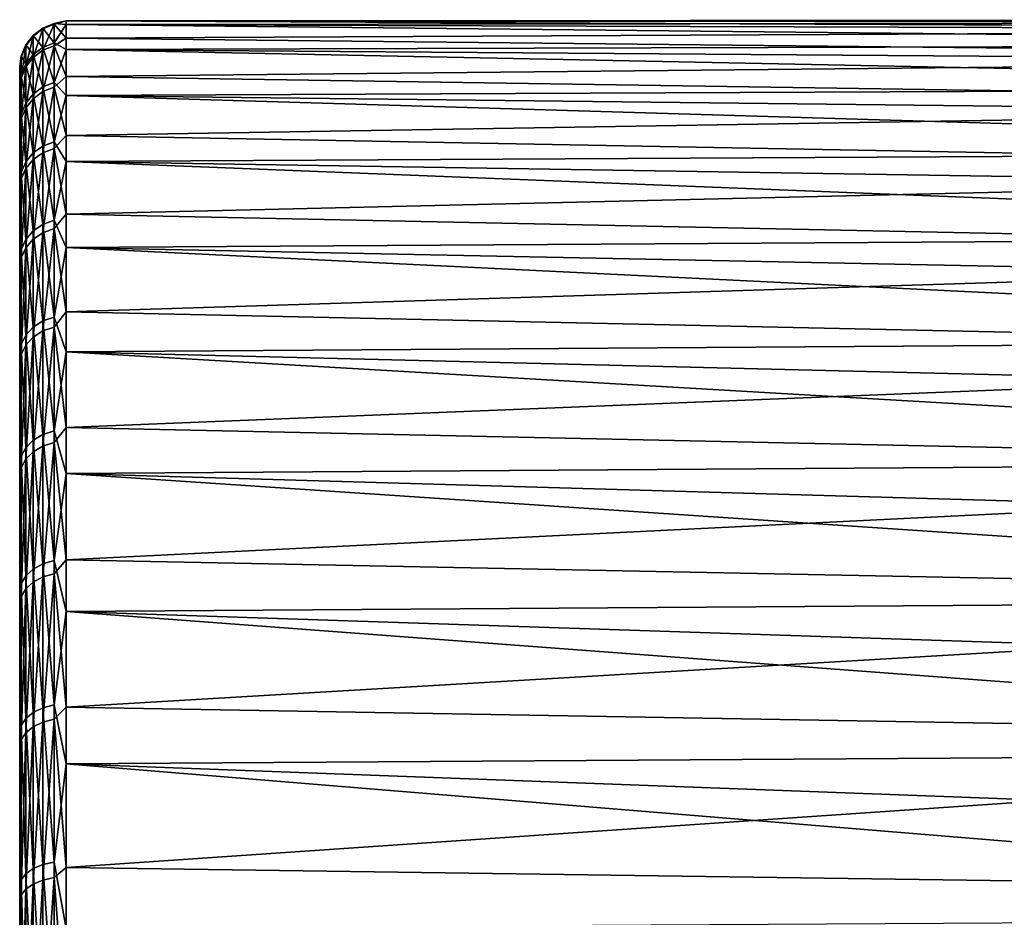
# Model space of a CAD drawing. Header units: millimetres. Extents: x -139 to 106, y -8 to 139.
# Tile 119 of 256: x -139 to -128, y 86 to 96. Entities that reach past the tile are written whole.
import ezdxf

# ---------------------------------------------------------------- set-up
doc = ezdxf.new("R2010")
doc.units = ezdxf.units.MM
doc.header["$LTSCALE"] = 53.842063
for name, color, linetype in [('108', 7, 'CONTINUOUS'), ('111', 7, 'CONTINUOUS'), ('112', 7, 'CONTINUOUS')]:
    doc.layers.add(name, color=color, linetype=linetype)

msp = doc.modelspace()

# ---------------------------------------------------------------- linework, layer by layer
at = {"layer": '108', "color": 8, "linetype": 'CONTINUOUS'}
for points in [[(-139, 95.562, 0.194), (-139, 95.543, -0.869), (-139, 80.736, 0.049), (-139, 95.562, 0.194)], [(-139, 95.522, 1.256), (-139, 95.562, 0.194), (-139, 80.671, 0.775), (-139, 95.522, 1.256)], [(-139, 80.671, 0.775), (-139, 95.562, 0.194), (-139, 80.736, 0.049), (-139, 80.671, 0.775)], [(-139, 95.543, -0.869), (-139, 95.467, -1.929), (-139, 80.525, -1.388), (-139, 95.543, -0.869)], [(-139, 80.736, 0.049), (-139, 95.543, -0.869), (-139, 80.687, -0.677), (-139, 80.736, 0.049)], [(-139, 80.687, -0.677), (-139, 95.543, -0.869), (-139, 80.525, -1.388), (-139, 80.687, -0.677)], [(-139, 95.425, 2.314), (-139, 95.522, 1.256), (-139, 80.211, 2.152), (-139, 95.425, 2.314)], [(-139, 80.211, 2.152), (-139, 95.522, 1.256), (-139, 80.495, 1.482), (-139, 80.211, 2.152)], [(-139, 80.495, 1.482), (-139, 95.522, 1.256), (-139, 80.671, 0.775), (-139, 80.495, 1.482)], [(-139, 95.467, -1.929), (-139, 95.333, -2.983), (-139, 80.255, -2.064), (-139, 95.467, -1.929)], [(-139, 80.525, -1.388), (-139, 95.467, -1.929), (-139, 80.255, -2.064), (-139, 80.525, -1.388)], [(-139, 95.27, 3.366), (-139, 95.425, 2.314), (-139, 79.35, 3.322), (-139, 95.27, 3.366)], [(-139, 79.35, 3.322), (-139, 95.425, 2.314), (-139, 79.826, 2.771), (-139, 79.35, 3.322)], [(-139, 79.826, 2.771), (-139, 95.425, 2.314), (-139, 80.211, 2.152), (-139, 79.826, 2.771)], [(-139, 95.333, -2.983), (-139, 95.142, -4.028), (-139, 79.419, -3.252), (-139, 95.333, -2.983)], [(-139, 80.255, -2.064), (-139, 95.333, -2.983), (-139, 79.884, -2.691), (-139, 80.255, -2.064)], [(-139, 79.884, -2.691), (-139, 95.333, -2.983), (-139, 79.419, -3.252), (-139, 79.884, -2.691)], [(-139, 95.058, 4.407), (-139, 95.27, 3.366), (-139, 78.171, 4.171), (-139, 95.058, 4.407)], [(-139, 78.171, 4.171), (-139, 95.27, 3.366), (-139, 78.794, 3.792), (-139, 78.171, 4.171)], [(-139, 78.794, 3.792), (-139, 95.27, 3.366), (-139, 79.35, 3.322), (-139, 78.794, 3.792)], [(-139, 95.142, -4.028), (-139, 94.894, -5.062), (-139, 78.259, -4.125), (-139, 95.142, -4.028)], [(-139, 79.419, -3.252), (-139, 95.142, -4.028), (-139, 78.873, -3.734), (-139, 79.419, -3.252)], [(-139, 78.873, -3.734), (-139, 95.142, -4.028), (-139, 78.259, -4.125), (-139, 78.873, -3.734)], [(-139, 95.058, 4.407), (-139, 57.336, 5.435), (-139, 94.79, 5.436), (-139, 95.058, 4.407)], [(-139, 57.336, 5.435), (-139, 95.058, 4.407), (-139, 76.063, 4.673), (-139, 57.336, 5.435)], [(-139, 76.063, 4.673), (-139, 95.058, 4.407), (-139, 76.789, 4.616), (-139, 76.063, 4.673)], [(-139, 76.789, 4.616), (-139, 95.058, 4.407), (-139, 77.497, 4.448), (-139, 76.789, 4.616)], [(-139, 77.497, 4.448), (-139, 95.058, 4.407), (-139, 78.171, 4.171), (-139, 77.497, 4.448)], [(-139, 94.591, -6.08), (-139, 57.231, -5.062), (-139, 94.894, -5.062), (-139, 94.591, -6.08)], [(-139, 94.894, -5.062), (-139, 57.231, -5.062), (-139, 75.256, -4.601), (-139, 94.894, -5.062)], [(-139, 94.894, -5.062), (-139, 75.256, -4.601), (-139, 76.869, -4.601), (-139, 94.894, -5.062)], [(-139, 78.259, -4.125), (-139, 94.894, -5.062), (-139, 77.591, -4.416), (-139, 78.259, -4.125)], [(-139, 77.591, -4.416), (-139, 94.894, -5.062), (-139, 76.886, -4.6), (-139, 77.591, -4.416)], [(-139, 76.886, -4.6), (-139, 94.894, -5.062), (-139, 76.869, -4.601), (-139, 76.886, -4.6)], [(-139, 57.336, 5.435), (-139, 57.659, 6.447), (-139, 94.79, 5.436), (-139, 57.336, 5.435)], [(-139, 94.79, 5.436), (-139, 57.659, 6.447), (-139, 94.466, 6.448), (-139, 94.79, 5.436)], [(-139, 57.535, -6.081), (-139, 57.231, -5.062), (-139, 94.591, -6.08), (-139, 57.535, -6.081)], [(-139, 94.232, -7.081), (-139, 57.535, -6.081), (-139, 94.591, -6.08), (-139, 94.232, -7.081)], [(-139, 57.659, 6.447), (-139, 58.038, 7.44), (-139, 94.466, 6.448), (-139, 57.659, 6.447)], [(-139, 94.466, 6.448), (-139, 58.038, 7.44), (-139, 94.087, 7.441), (-139, 94.466, 6.448)], [(-139, 57.894, -7.081), (-139, 57.535, -6.081), (-139, 94.232, -7.081), (-139, 57.894, -7.081)], [(-139, 93.819, -8.06), (-139, 57.894, -7.081), (-139, 94.232, -7.081), (-139, 93.819, -8.06)], [(-139, 58.038, 7.44), (-139, 58.47, 8.411), (-139, 94.087, 7.441), (-139, 58.038, 7.44)], [(-139, 94.087, 7.441), (-139, 58.47, 8.411), (-139, 93.655, 8.412), (-139, 94.087, 7.441)], [(-139, 58.307, -8.061), (-139, 57.894, -7.081), (-139, 93.819, -8.06), (-139, 58.307, -8.061)], [(-139, 93.354, -9.015), (-139, 58.307, -8.061), (-139, 93.819, -8.06), (-139, 93.354, -9.015)], [(-139, 58.47, 8.411), (-139, 58.955, 9.357), (-139, 93.655, 8.412), (-139, 58.47, 8.411)], [(-139, 93.655, 8.412), (-139, 58.955, 9.357), (-139, 93.171, 9.358), (-139, 93.655, 8.412)], [(-139, 58.772, -9.016), (-139, 58.307, -8.061), (-139, 93.354, -9.015), (-139, 58.772, -9.016)], [(-139, 92.837, -9.944), (-139, 58.772, -9.016), (-139, 93.354, -9.015), (-139, 92.837, -9.944)], [(-139, 58.955, 9.357), (-139, 59.49, 10.276), (-139, 93.171, 9.358), (-139, 58.955, 9.357)], [(-139, 93.171, 9.358), (-139, 59.49, 10.276), (-139, 92.636, 10.276), (-139, 93.171, 9.358)], [(-139, 59.289, -9.945), (-139, 58.772, -9.016), (-139, 92.837, -9.944), (-139, 59.289, -9.945)], [(-139, 92.27, -10.843), (-139, 59.289, -9.945), (-139, 92.837, -9.944), (-139, 92.27, -10.843)], [(-139, 59.49, 10.276), (-139, 60.074, 11.163), (-139, 92.636, 10.276), (-139, 59.49, 10.276)], [(-139, 92.636, 10.276), (-139, 60.074, 11.163), (-139, 92.051, 11.163), (-139, 92.636, 10.276)], [(-139, 59.856, -10.844), (-139, 59.289, -9.945), (-139, 92.27, -10.843), (-139, 59.856, -10.844)], [(-139, 91.655, -11.71), (-139, 59.856, -10.844), (-139, 92.27, -10.843), (-139, 91.655, -11.71)], [(-139, 60.074, 11.163), (-139, 60.706, 12.018), (-139, 92.051, 11.163), (-139, 60.074, 11.163)], [(-139, 92.051, 11.163), (-139, 60.706, 12.018), (-139, 91.419, 12.018), (-139, 92.051, 11.163)], [(-139, 60.471, -11.711), (-139, 59.856, -10.844), (-139, 91.655, -11.71), (-139, 60.471, -11.711)], [(-139, 90.994, -12.542), (-139, 60.471, -11.711), (-139, 91.655, -11.71), (-139, 90.994, -12.542)], [(-139, 60.706, 12.018), (-139, 61.384, 12.837), (-139, 91.419, 12.018), (-139, 60.706, 12.018)], [(-139, 91.419, 12.018), (-139, 61.384, 12.837), (-139, 90.742, 12.837), (-139, 91.419, 12.018)], [(-139, 61.132, -12.543), (-139, 60.471, -11.711), (-139, 90.994, -12.542), (-139, 61.132, -12.543)], [(-139, 90.289, -13.337), (-139, 61.132, -12.543), (-139, 90.994, -12.542), (-139, 90.289, -13.337)], [(-139, 61.384, 12.837), (-139, 62.105, 13.617), (-139, 90.742, 12.837), (-139, 61.384, 12.837)], [(-139, 90.742, 12.837), (-139, 62.105, 13.617), (-139, 90.02, 13.617), (-139, 90.742, 12.837)], [(-139, 61.837, -13.337), (-139, 61.132, -12.543), (-139, 90.289, -13.337), (-139, 61.837, -13.337)], [(-139, 89.541, -14.092), (-139, 61.837, -13.337), (-139, 90.289, -13.337), (-139, 89.541, -14.092)], [(-139, 62.105, 13.617), (-139, 62.868, 14.357), (-139, 90.02, 13.617), (-139, 62.105, 13.617)], [(-139, 90.02, 13.617), (-139, 62.868, 14.357), (-139, 89.258, 14.358), (-139, 90.02, 13.617)], [(-139, 62.585, -14.093), (-139, 61.837, -13.337), (-139, 89.541, -14.092), (-139, 62.585, -14.093)], [(-139, 88.753, -14.805), (-139, 62.585, -14.093), (-139, 89.541, -14.092), (-139, 88.753, -14.805)], [(-139, 62.868, 14.357), (-139, 63.669, 15.055), (-139, 89.258, 14.358), (-139, 62.868, 14.357)], [(-139, 89.258, 14.358), (-139, 63.669, 15.055), (-139, 88.456, 15.055), (-139, 89.258, 14.358)], [(-139, 63.373, -14.806), (-139, 62.585, -14.093), (-139, 88.753, -14.805), (-139, 63.373, -14.806)], [(-139, 87.928, -15.475), (-139, 63.373, -14.806), (-139, 88.753, -14.805), (-139, 87.928, -15.475)], [(-139, 63.669, 15.055), (-139, 64.508, 15.708), (-139, 88.456, 15.055), (-139, 63.669, 15.055)], [(-139, 88.456, 15.055), (-139, 64.508, 15.708), (-139, 87.617, 15.708), (-139, 88.456, 15.055)], [(-139, 64.198, -15.475), (-139, 63.373, -14.806), (-139, 87.928, -15.475), (-139, 64.198, -15.475)], [(-139, 87.067, -16.098), (-139, 64.198, -15.475), (-139, 87.928, -15.475), (-139, 87.067, -16.098)], [(-139, 64.508, 15.708), (-139, 65.381, 16.314), (-139, 87.617, 15.708), (-139, 64.508, 15.708)], [(-139, 87.617, 15.708), (-139, 65.381, 16.314), (-139, 86.744, 16.314), (-139, 87.617, 15.708)], [(-139, 65.059, -16.099), (-139, 64.198, -15.475), (-139, 87.067, -16.098), (-139, 65.059, -16.099)], [(-139, 86.174, -16.674), (-139, 65.059, -16.099), (-139, 87.067, -16.098), (-139, 86.174, -16.674)], [(-139, 65.381, 16.314), (-139, 66.286, 16.872), (-139, 86.744, 16.314), (-139, 65.381, 16.314)], [(-139, 86.744, 16.314), (-139, 66.286, 16.872), (-139, 85.84, 16.872), (-139, 86.744, 16.314)]]:
    msp.add_3dface(points, dxfattribs=at)
at = {"layer": '111', "color": 8, "linetype": 'CONTINUOUS'}
for points in [[(-118.3, 96.033, -1.083), (-138.5, 96.051, 0.683), (-118.3, 96.063, 0), (-118.3, 96.033, -1.083)], [(-118.3, 96.063, 0), (-138.5, 96.051, 0.683), (-118.3, 95.96, 2.024), (-118.3, 96.063, 0)], [(-138.5, 96.051, 0.683), (-138.5, 95.864, 2.814), (-118.3, 95.96, 2.024), (-138.5, 96.051, 0.683)], [(-138.5, 96.01, -1.456), (-138.5, 96.051, 0.683), (-118.3, 96.033, -1.083), (-138.5, 96.01, -1.456)], [(-118.3, 95.946, -2.163), (-138.5, 96.01, -1.456), (-118.3, 96.033, -1.083), (-118.3, 95.946, -2.163)], [(-138.5, 95.74, -3.577), (-138.5, 96.01, -1.456), (-118.3, 95.799, -3.236), (-138.5, 95.74, -3.577)], [(-118.3, 95.799, -3.236), (-138.5, 96.01, -1.456), (-118.3, 95.946, -2.163), (-118.3, 95.799, -3.236)], [(-118.3, 95.96, 2.024), (-138.5, 95.864, 2.814), (-118.3, 95.653, 4.028), (-118.3, 95.96, 2.024)], [(-138.5, 95.864, 2.814), (-138.5, 95.45, 4.912), (-118.3, 95.653, 4.028), (-138.5, 95.864, 2.814)], [(-118.3, 95.595, -4.3), (-138.5, 95.74, -3.577), (-118.3, 95.799, -3.236), (-118.3, 95.595, -4.3)], [(-138.5, 95.246, -5.658), (-138.5, 95.74, -3.577), (-118.3, 95.334, -5.351), (-138.5, 95.246, -5.658)], [(-118.3, 95.334, -5.351), (-138.5, 95.74, -3.577), (-118.3, 95.595, -4.3), (-118.3, 95.334, -5.351)], [(-118.3, 95.653, 4.028), (-138.5, 95.45, 4.912), (-118.3, 95.145, 5.99), (-118.3, 95.653, 4.028)], [(-138.5, 95.45, 4.912), (-138.5, 94.815, 6.955), (-118.3, 95.145, 5.99), (-138.5, 95.45, 4.912)], [(-118.3, 95.016, -6.386), (-138.5, 95.246, -5.658), (-118.3, 95.334, -5.351), (-118.3, 95.016, -6.386)], [(-138.5, 94.532, -7.675), (-138.5, 95.246, -5.658), (-118.3, 94.642, -7.403), (-138.5, 94.532, -7.675)], [(-118.3, 94.642, -7.403), (-138.5, 95.246, -5.658), (-118.3, 95.016, -6.386), (-118.3, 94.642, -7.403)], [(-118.3, 95.145, 5.99), (-138.5, 94.815, 6.955), (-118.3, 94.44, 7.891), (-118.3, 95.145, 5.99)], [(-138.5, 94.815, 6.955), (-138.5, 93.965, 8.917), (-118.3, 94.44, 7.891), (-138.5, 94.815, 6.955)], [(-118.3, 94.214, -8.398), (-138.5, 94.532, -7.675), (-118.3, 94.642, -7.403), (-118.3, 94.214, -8.398)], [(-138.5, 93.606, -9.603), (-138.5, 94.532, -7.675), (-118.3, 93.733, -9.368), (-138.5, 93.606, -9.603)], [(-118.3, 93.733, -9.368), (-138.5, 94.532, -7.675), (-118.3, 94.214, -8.398), (-118.3, 93.733, -9.368)], [(-118.3, 94.44, 7.891), (-138.5, 93.965, 8.917), (-118.3, 93.547, 9.71), (-118.3, 94.44, 7.891)], [(-138.5, 93.965, 8.917), (-138.5, 92.91, 10.778), (-118.3, 93.547, 9.71), (-138.5, 93.965, 8.917)], [(-118.3, 93.2, -10.311), (-138.5, 93.606, -9.603), (-118.3, 93.733, -9.368), (-118.3, 93.2, -10.311)], [(-138.5, 92.481, -11.422), (-138.5, 93.606, -9.603), (-118.3, 92.616, -11.224), (-138.5, 92.481, -11.422)], [(-118.3, 92.616, -11.224), (-138.5, 93.606, -9.603), (-118.3, 93.2, -10.311), (-118.3, 92.616, -11.224)], [(-118.3, 93.547, 9.71), (-138.5, 92.91, 10.778), (-118.3, 92.475, 11.43), (-118.3, 93.547, 9.71)], [(-138.5, 92.91, 10.778), (-138.5, 91.663, 12.516), (-118.3, 92.475, 11.43), (-138.5, 92.91, 10.778)], [(-118.3, 91.985, -12.104), (-138.5, 92.481, -11.422), (-118.3, 92.616, -11.224), (-118.3, 91.985, -12.104)], [(-138.5, 91.167, -13.11), (-138.5, 92.481, -11.422), (-118.3, 91.306, -12.948), (-138.5, 91.167, -13.11)], [(-118.3, 91.306, -12.948), (-138.5, 92.481, -11.422), (-118.3, 91.985, -12.104), (-118.3, 91.306, -12.948)], [(-118.3, 92.475, 11.43), (-138.5, 91.663, 12.516), (-118.3, 91.233, 13.033), (-118.3, 92.475, 11.43)], [(-138.5, 91.663, 12.516), (-138.5, 90.237, 14.11), (-118.3, 91.233, 13.033), (-138.5, 91.663, 12.516)], [(-118.3, 90.583, -13.754), (-138.5, 91.167, -13.11), (-118.3, 91.306, -12.948), (-118.3, 90.583, -13.754)], [(-118.3, 91.233, 13.033), (-138.5, 90.237, 14.11), (-118.3, 89.836, 14.502), (-118.3, 91.233, 13.033)], [(-138.5, 89.681, -14.648), (-138.5, 91.167, -13.11), (-118.3, 89.817, -14.52), (-138.5, 89.681, -14.648)], [(-118.3, 89.817, -14.52), (-138.5, 91.167, -13.11), (-118.3, 90.583, -13.754), (-118.3, 89.817, -14.52)], [(-138.5, 90.237, 14.11), (-138.5, 88.649, 15.543), (-118.3, 89.836, 14.502), (-138.5, 90.237, 14.11)], [(-118.3, 89.836, 14.502), (-138.5, 88.649, 15.543), (-118.3, 88.298, 15.821), (-118.3, 89.836, 14.502)], [(-118.3, 89.01, -15.243), (-138.5, 89.681, -14.648), (-118.3, 89.817, -14.52), (-118.3, 89.01, -15.243)], [(-138.5, 88.038, -16.018), (-138.5, 89.681, -14.648), (-118.3, 88.166, -15.922), (-138.5, 88.038, -16.018)], [(-118.3, 88.166, -15.922), (-138.5, 89.681, -14.648), (-118.3, 89.01, -15.243), (-118.3, 88.166, -15.922)], [(-138.5, 88.649, 15.543), (-138.5, 86.917, 16.798), (-118.3, 88.298, 15.821), (-138.5, 88.649, 15.543)], [(-118.3, 88.298, 15.821), (-138.5, 86.917, 16.798), (-118.3, 86.633, 16.978), (-118.3, 88.298, 15.821)], [(-118.3, 87.286, -16.554), (-138.5, 88.038, -16.018), (-118.3, 88.166, -15.922), (-118.3, 87.286, -16.554)], [(-138.5, 86.259, -17.206), (-138.5, 88.038, -16.018), (-118.3, 86.374, -17.137), (-138.5, 86.259, -17.206)], [(-118.3, 86.374, -17.137), (-138.5, 88.038, -16.018), (-118.3, 87.286, -16.554), (-118.3, 86.374, -17.137)], [(-138.5, 86.917, 16.798), (-138.5, 85.061, 17.861), (-118.3, 86.633, 16.978), (-138.5, 86.917, 16.798)], [(-118.3, 86.633, 16.978), (-138.5, 85.061, 17.861), (-118.3, 84.86, 17.961), (-118.3, 86.633, 16.978)]]:
    msp.add_3dface(points, dxfattribs=at)
at = {"layer": '112', "color": 8, "linetype": 'CONTINUOUS'}
for points in [[(-138.5, 95.864, 2.814), (-138.5, 96.051, 0.683), (-138.629, 96.013, 1.148), (-138.5, 95.864, 2.814)], [(-138.5, 96.051, 0.683), (-138.5, 96.01, -1.456), (-138.629, 96.023, -0.95), (-138.5, 96.051, 0.683)], [(-138.629, 96.013, 1.148), (-138.5, 96.051, 0.683), (-138.629, 96.023, -0.95), (-138.629, 96.013, 1.148)], [(-138.853, 95.894, -0.944), (-138.853, 95.884, 1.141), (-138.75, 95.973, -0.947), (-138.853, 95.894, -0.944)], [(-138.75, 95.764, -3.03), (-138.853, 95.894, -0.944), (-138.75, 95.973, -0.947), (-138.75, 95.764, -3.03)], [(-138.75, 95.973, -0.947), (-138.853, 95.884, 1.141), (-138.75, 95.963, 1.146), (-138.75, 95.973, -0.947)], [(-138.853, 95.884, 1.141), (-138.853, 95.655, 3.213), (-138.75, 95.963, 1.146), (-138.853, 95.884, 1.141)], [(-138.75, 95.963, 1.146), (-138.853, 95.655, 3.213), (-138.75, 95.733, 3.226), (-138.75, 95.963, 1.146)], [(-138.629, 96.013, 1.148), (-138.629, 96.023, -0.95), (-138.75, 95.963, 1.146), (-138.629, 96.013, 1.148)], [(-138.629, 96.023, -0.95), (-138.629, 95.814, -3.038), (-138.75, 95.973, -0.947), (-138.629, 96.023, -0.95)], [(-138.629, 96.023, -0.95), (-138.75, 95.973, -0.947), (-138.75, 95.963, 1.146), (-138.629, 96.023, -0.95)], [(-138.629, 95.782, 3.234), (-138.629, 96.013, 1.148), (-138.75, 95.733, 3.226), (-138.629, 95.782, 3.234)], [(-138.629, 96.013, 1.148), (-138.75, 95.963, 1.146), (-138.75, 95.733, 3.226), (-138.629, 96.013, 1.148)], [(-138.629, 95.814, -3.038), (-138.75, 95.764, -3.03), (-138.75, 95.973, -0.947), (-138.629, 95.814, -3.038)], [(-138.629, 96.023, -0.95), (-138.5, 96.01, -1.456), (-138.629, 95.814, -3.038), (-138.629, 96.023, -0.95)], [(-138.629, 95.782, 3.234), (-138.5, 95.864, 2.814), (-138.629, 96.013, 1.148), (-138.629, 95.782, 3.234)], [(-138.5, 96.01, -1.456), (-138.5, 95.74, -3.577), (-138.629, 95.814, -3.038), (-138.5, 96.01, -1.456)], [(-138.933, 95.791, -0.939), (-138.933, 95.78, 1.135), (-138.853, 95.894, -0.944), (-138.933, 95.791, -0.939)], [(-138.853, 95.686, -3.018), (-138.933, 95.791, -0.939), (-138.853, 95.894, -0.944), (-138.853, 95.686, -3.018)], [(-138.853, 95.894, -0.944), (-138.933, 95.78, 1.135), (-138.853, 95.884, 1.141), (-138.853, 95.894, -0.944)], [(-138.933, 95.78, 1.135), (-138.933, 95.553, 3.196), (-138.853, 95.884, 1.141), (-138.933, 95.78, 1.135)], [(-138.853, 95.884, 1.141), (-138.933, 95.553, 3.196), (-138.853, 95.655, 3.213), (-138.853, 95.884, 1.141)], [(-138.853, 95.686, -3.018), (-138.853, 95.894, -0.944), (-138.75, 95.764, -3.03), (-138.853, 95.686, -3.018)], [(-138.5, 95.45, 4.912), (-138.5, 95.864, 2.814), (-138.629, 95.782, 3.234), (-138.5, 95.45, 4.912)], [(-138.983, 95.67, -0.933), (-138.983, 95.66, 1.128), (-138.933, 95.791, -0.939), (-138.983, 95.67, -0.933)], [(-138.933, 95.583, -3.002), (-138.983, 95.67, -0.933), (-138.933, 95.791, -0.939), (-138.933, 95.583, -3.002)], [(-138.933, 95.791, -0.939), (-138.983, 95.66, 1.128), (-138.933, 95.78, 1.135), (-138.933, 95.791, -0.939)], [(-138.983, 95.66, 1.128), (-138.983, 95.433, 3.177), (-138.933, 95.78, 1.135), (-138.983, 95.66, 1.128)], [(-138.933, 95.78, 1.135), (-138.983, 95.433, 3.177), (-138.933, 95.553, 3.196), (-138.933, 95.78, 1.135)], [(-138.933, 95.583, -3.002), (-138.933, 95.791, -0.939), (-138.853, 95.686, -3.018), (-138.933, 95.583, -3.002)], [(-138.75, 95.338, -5.079), (-138.853, 95.686, -3.018), (-138.75, 95.764, -3.03), (-138.75, 95.338, -5.079)], [(-138.853, 95.655, 3.213), (-138.853, 95.21, 5.25), (-138.75, 95.733, 3.226), (-138.853, 95.655, 3.213)], [(-138.75, 95.733, 3.226), (-138.853, 95.21, 5.25), (-138.75, 95.287, 5.271), (-138.75, 95.733, 3.226)], [(-138.629, 95.814, -3.038), (-138.629, 95.386, -5.092), (-138.75, 95.764, -3.03), (-138.629, 95.814, -3.038)], [(-138.629, 95.335, 5.284), (-138.629, 95.782, 3.234), (-138.75, 95.287, 5.271), (-138.629, 95.335, 5.284)], [(-138.629, 95.782, 3.234), (-138.75, 95.733, 3.226), (-138.75, 95.287, 5.271), (-138.629, 95.782, 3.234)], [(-138.629, 95.386, -5.092), (-138.75, 95.338, -5.079), (-138.75, 95.764, -3.03), (-138.629, 95.386, -5.092)], [(-138.629, 95.814, -3.038), (-138.5, 95.74, -3.577), (-138.629, 95.386, -5.092), (-138.629, 95.814, -3.038)], [(-138.629, 95.335, 5.284), (-138.5, 95.45, 4.912), (-138.629, 95.782, 3.234), (-138.629, 95.335, 5.284)], [(-138.5, 95.74, -3.577), (-138.5, 95.246, -5.658), (-138.629, 95.386, -5.092), (-138.5, 95.74, -3.577)], [(-139, 95.467, -1.929), (-139, 95.543, -0.869), (-138.983, 95.67, -0.933), (-139, 95.467, -1.929)], [(-138.983, 95.464, -2.984), (-139, 95.467, -1.929), (-138.983, 95.67, -0.933), (-138.983, 95.464, -2.984)], [(-139, 95.543, -0.869), (-139, 95.562, 0.194), (-138.983, 95.67, -0.933), (-139, 95.543, -0.869)], [(-138.983, 95.67, -0.933), (-139, 95.562, 0.194), (-138.983, 95.66, 1.128), (-138.983, 95.67, -0.933)], [(-139, 95.562, 0.194), (-139, 95.522, 1.256), (-138.983, 95.66, 1.128), (-139, 95.562, 0.194)], [(-139, 95.522, 1.256), (-139, 95.425, 2.314), (-138.983, 95.66, 1.128), (-139, 95.522, 1.256)], [(-138.983, 95.66, 1.128), (-139, 95.425, 2.314), (-138.983, 95.433, 3.177), (-138.983, 95.66, 1.128)], [(-138.983, 95.464, -2.984), (-138.983, 95.67, -0.933), (-138.933, 95.583, -3.002), (-138.983, 95.464, -2.984)], [(-138.853, 95.261, -5.059), (-138.933, 95.583, -3.002), (-138.853, 95.686, -3.018), (-138.853, 95.261, -5.059)], [(-138.933, 95.553, 3.196), (-138.933, 95.11, 5.222), (-138.853, 95.655, 3.213), (-138.933, 95.553, 3.196)], [(-138.853, 95.655, 3.213), (-138.933, 95.11, 5.222), (-138.853, 95.21, 5.25), (-138.853, 95.655, 3.213)], [(-138.853, 95.261, -5.059), (-138.853, 95.686, -3.018), (-138.75, 95.338, -5.079), (-138.853, 95.261, -5.059)], [(-138.933, 95.161, -5.033), (-138.983, 95.464, -2.984), (-138.933, 95.583, -3.002), (-138.933, 95.161, -5.033)], [(-138.983, 95.433, 3.177), (-138.983, 94.994, 5.19), (-138.933, 95.553, 3.196), (-138.983, 95.433, 3.177)], [(-138.933, 95.553, 3.196), (-138.983, 94.994, 5.19), (-138.933, 95.11, 5.222), (-138.933, 95.553, 3.196)], [(-138.933, 95.161, -5.033), (-138.933, 95.583, -3.002), (-138.853, 95.261, -5.059), (-138.933, 95.161, -5.033)], [(-139, 95.333, -2.983), (-139, 95.467, -1.929), (-138.983, 95.464, -2.984), (-139, 95.333, -2.983)], [(-138.983, 95.044, -5.002), (-139, 95.333, -2.983), (-138.983, 95.464, -2.984), (-138.983, 95.044, -5.002)], [(-139, 95.425, 2.314), (-139, 95.27, 3.366), (-138.983, 95.433, 3.177), (-139, 95.425, 2.314)], [(-139, 95.27, 3.366), (-139, 95.058, 4.407), (-138.983, 95.433, 3.177), (-139, 95.27, 3.366)], [(-138.983, 95.433, 3.177), (-139, 95.058, 4.407), (-138.983, 94.994, 5.19), (-138.983, 95.433, 3.177)], [(-138.983, 95.044, -5.002), (-138.983, 95.464, -2.984), (-138.933, 95.161, -5.033), (-138.983, 95.044, -5.002)], [(-138.5, 94.815, 6.955), (-138.5, 95.45, 4.912), (-138.629, 95.335, 5.284), (-138.5, 94.815, 6.955)], [(-139, 95.142, -4.028), (-139, 95.333, -2.983), (-138.983, 95.044, -5.002), (-139, 95.142, -4.028)], [(-138.75, 94.699, -7.072), (-138.853, 95.261, -5.059), (-138.75, 95.338, -5.079), (-138.75, 94.699, -7.072)], [(-138.629, 95.386, -5.092), (-138.629, 94.746, -7.09), (-138.75, 95.338, -5.079), (-138.629, 95.386, -5.092)], [(-138.629, 94.746, -7.09), (-138.75, 94.699, -7.072), (-138.75, 95.338, -5.079), (-138.629, 94.746, -7.09)], [(-138.629, 94.674, 7.276), (-138.629, 95.335, 5.284), (-138.75, 94.628, 7.257), (-138.629, 94.674, 7.276)], [(-138.629, 95.335, 5.284), (-138.75, 95.287, 5.271), (-138.75, 94.628, 7.257), (-138.629, 95.335, 5.284)], [(-138.629, 95.386, -5.092), (-138.5, 95.246, -5.658), (-138.629, 94.746, -7.09), (-138.629, 95.386, -5.092)], [(-138.629, 94.674, 7.276), (-138.5, 94.815, 6.955), (-138.629, 95.335, 5.284), (-138.629, 94.674, 7.276)], [(-138.853, 94.625, -7.044), (-138.933, 95.161, -5.033), (-138.853, 95.261, -5.059), (-138.853, 94.625, -7.044)], [(-138.933, 95.11, 5.222), (-138.933, 94.457, 7.191), (-138.853, 95.21, 5.25), (-138.933, 95.11, 5.222)], [(-138.853, 95.21, 5.25), (-138.933, 94.457, 7.191), (-138.853, 94.554, 7.229), (-138.853, 95.21, 5.25)], [(-138.853, 95.21, 5.25), (-138.853, 94.554, 7.229), (-138.75, 95.287, 5.271), (-138.853, 95.21, 5.25)], [(-138.75, 95.287, 5.271), (-138.853, 94.554, 7.229), (-138.75, 94.628, 7.257), (-138.75, 95.287, 5.271)], [(-138.853, 94.625, -7.044), (-138.853, 95.261, -5.059), (-138.75, 94.699, -7.072), (-138.853, 94.625, -7.044)], [(-138.5, 95.246, -5.658), (-138.5, 94.532, -7.675), (-138.629, 94.746, -7.09), (-138.5, 95.246, -5.658)], [(-139, 94.894, -5.062), (-139, 95.142, -4.028), (-138.983, 95.044, -5.002), (-139, 94.894, -5.062)], [(-138.933, 94.528, -7.007), (-138.983, 95.044, -5.002), (-138.933, 95.161, -5.033), (-138.933, 94.528, -7.007)], [(-138.983, 94.994, 5.19), (-138.983, 94.345, 7.147), (-138.933, 95.11, 5.222), (-138.983, 94.994, 5.19)], [(-138.933, 95.11, 5.222), (-138.983, 94.345, 7.147), (-138.933, 94.457, 7.191), (-138.933, 95.11, 5.222)], [(-138.933, 94.528, -7.007), (-138.933, 95.161, -5.033), (-138.853, 94.625, -7.044), (-138.933, 94.528, -7.007)], [(-139, 95.058, 4.407), (-139, 94.79, 5.436), (-138.983, 94.994, 5.19), (-139, 95.058, 4.407)], [(-138.983, 94.415, -6.965), (-139, 94.894, -5.062), (-138.983, 95.044, -5.002), (-138.983, 94.415, -6.965)], [(-139, 94.79, 5.436), (-139, 94.466, 6.448), (-138.983, 94.994, 5.19), (-139, 94.79, 5.436)], [(-138.983, 94.994, 5.19), (-139, 94.466, 6.448), (-138.983, 94.345, 7.147), (-138.983, 94.994, 5.19)], [(-138.983, 94.415, -6.965), (-138.983, 95.044, -5.002), (-138.933, 94.528, -7.007), (-138.983, 94.415, -6.965)], [(-139, 94.591, -6.08), (-139, 94.894, -5.062), (-138.983, 94.415, -6.965), (-139, 94.591, -6.08)], [(-138.5, 93.965, 8.917), (-138.5, 94.815, 6.955), (-138.629, 94.674, 7.276), (-138.5, 93.965, 8.917)], [(-138.75, 93.855, -8.988), (-138.853, 94.625, -7.044), (-138.75, 94.699, -7.072), (-138.75, 93.855, -8.988)], [(-138.629, 94.746, -7.09), (-138.629, 93.899, -9.01), (-138.75, 94.699, -7.072), (-138.629, 94.746, -7.09)], [(-138.629, 93.899, -9.01), (-138.75, 93.855, -8.988), (-138.75, 94.699, -7.072), (-138.629, 93.899, -9.01)], [(-138.629, 93.809, 9.187), (-138.629, 94.674, 7.276), (-138.75, 93.764, 9.164), (-138.629, 93.809, 9.187)], [(-138.629, 94.674, 7.276), (-138.75, 94.628, 7.257), (-138.75, 93.764, 9.164), (-138.629, 94.674, 7.276)], [(-138.629, 94.746, -7.09), (-138.5, 94.532, -7.675), (-138.629, 93.899, -9.01), (-138.629, 94.746, -7.09)], [(-138.629, 93.809, 9.187), (-138.5, 93.965, 8.917), (-138.629, 94.674, 7.276), (-138.629, 93.809, 9.187)], [(-139, 94.232, -7.081), (-139, 94.591, -6.08), (-138.983, 94.415, -6.965), (-139, 94.232, -7.081)], [(-138.853, 93.784, -8.952), (-138.933, 94.528, -7.007), (-138.853, 94.625, -7.044), (-138.853, 93.784, -8.952)], [(-138.853, 94.554, 7.229), (-138.853, 93.694, 9.128), (-138.75, 94.628, 7.257), (-138.853, 94.554, 7.229)], [(-138.75, 94.628, 7.257), (-138.853, 93.694, 9.128), (-138.75, 93.764, 9.164), (-138.75, 94.628, 7.257)], [(-138.853, 93.784, -8.952), (-138.853, 94.625, -7.044), (-138.75, 93.855, -8.988), (-138.853, 93.784, -8.952)], [(-139, 94.466, 6.448), (-139, 94.087, 7.441), (-138.983, 94.345, 7.147), (-139, 94.466, 6.448)], [(-138.933, 93.691, -8.905), (-138.983, 94.415, -6.965), (-138.933, 94.528, -7.007), (-138.933, 93.691, -8.905)], [(-138.983, 94.345, 7.147), (-138.983, 93.495, 9.024), (-138.933, 94.457, 7.191), (-138.983, 94.345, 7.147)], [(-138.933, 94.457, 7.191), (-138.983, 93.495, 9.024), (-138.933, 93.602, 9.08), (-138.933, 94.457, 7.191)], [(-138.933, 94.457, 7.191), (-138.933, 93.602, 9.08), (-138.853, 94.554, 7.229), (-138.933, 94.457, 7.191)], [(-138.853, 94.554, 7.229), (-138.933, 93.602, 9.08), (-138.853, 93.694, 9.128), (-138.853, 94.554, 7.229)], [(-138.933, 93.691, -8.905), (-138.933, 94.528, -7.007), (-138.853, 93.784, -8.952), (-138.933, 93.691, -8.905)], [(-138.5, 94.532, -7.675), (-138.5, 93.606, -9.603), (-138.629, 93.899, -9.01), (-138.5, 94.532, -7.675)], [(-138.983, 93.584, -8.851), (-139, 94.232, -7.081), (-138.983, 94.415, -6.965), (-138.983, 93.584, -8.851)], [(-138.983, 93.584, -8.851), (-138.983, 94.415, -6.965), (-138.933, 93.691, -8.905), (-138.983, 93.584, -8.851)], [(-139, 94.087, 7.441), (-139, 93.655, 8.412), (-138.983, 94.345, 7.147), (-139, 94.087, 7.441)], [(-138.983, 94.345, 7.147), (-139, 93.655, 8.412), (-138.983, 93.495, 9.024), (-138.983, 94.345, 7.147)], [(-139, 93.819, -8.06), (-139, 94.232, -7.081), (-138.983, 93.584, -8.851), (-139, 93.819, -8.06)], [(-138.5, 92.91, 10.778), (-138.5, 93.965, 8.917), (-138.629, 93.809, 9.187), (-138.5, 92.91, 10.778)], [(-139, 93.354, -9.015), (-139, 93.819, -8.06), (-138.983, 93.584, -8.851), (-139, 93.354, -9.015)], [(-138.75, 92.814, -10.804), (-138.853, 93.784, -8.952), (-138.75, 93.855, -8.988), (-138.75, 92.814, -10.804)], [(-138.629, 93.899, -9.01), (-138.629, 92.856, -10.831), (-138.75, 93.855, -8.988), (-138.629, 93.899, -9.01)], [(-138.629, 92.856, -10.831), (-138.75, 92.814, -10.804), (-138.75, 93.855, -8.988), (-138.629, 92.856, -10.831)], [(-138.629, 93.899, -9.01), (-138.5, 93.606, -9.603), (-138.629, 92.856, -10.831), (-138.629, 93.899, -9.01)], [(-138.853, 92.747, -10.761), (-138.933, 93.691, -8.905), (-138.853, 93.784, -8.952), (-138.853, 92.747, -10.761)], [(-138.853, 92.747, -10.761), (-138.853, 93.784, -8.952), (-138.75, 92.814, -10.804), (-138.853, 92.747, -10.761)], [(-138.853, 93.694, 9.128), (-138.853, 92.64, 10.926), (-138.75, 93.764, 9.164), (-138.853, 93.694, 9.128)], [(-138.75, 93.764, 9.164), (-138.853, 92.64, 10.926), (-138.75, 92.706, 10.97), (-138.75, 93.764, 9.164)], [(-138.629, 92.748, 10.997), (-138.629, 93.809, 9.187), (-138.75, 92.706, 10.97), (-138.629, 92.748, 10.997)], [(-138.629, 93.809, 9.187), (-138.75, 93.764, 9.164), (-138.75, 92.706, 10.97), (-138.629, 93.809, 9.187)], [(-138.629, 92.748, 10.997), (-138.5, 92.91, 10.778), (-138.629, 93.809, 9.187), (-138.629, 92.748, 10.997)], [(-139, 93.655, 8.412), (-139, 93.171, 9.358), (-138.983, 93.495, 9.024), (-139, 93.655, 8.412)], [(-138.933, 92.66, -10.704), (-138.983, 93.584, -8.851), (-138.933, 93.691, -8.905), (-138.933, 92.66, -10.704)], [(-138.933, 93.602, 9.08), (-138.933, 92.553, 10.869), (-138.853, 93.694, 9.128), (-138.933, 93.602, 9.08)], [(-138.853, 93.694, 9.128), (-138.933, 92.553, 10.869), (-138.853, 92.64, 10.926), (-138.853, 93.694, 9.128)], [(-138.933, 92.66, -10.704), (-138.933, 93.691, -8.905), (-138.853, 92.747, -10.761), (-138.933, 92.66, -10.704)], [(-138.5, 93.606, -9.603), (-138.5, 92.481, -11.422), (-138.629, 92.856, -10.831), (-138.5, 93.606, -9.603)], [(-138.983, 92.559, -10.639), (-139, 93.354, -9.015), (-138.983, 93.584, -8.851), (-138.983, 92.559, -10.639)], [(-138.983, 93.495, 9.024), (-138.983, 92.452, 10.803), (-138.933, 93.602, 9.08), (-138.983, 93.495, 9.024)], [(-138.933, 93.602, 9.08), (-138.983, 92.452, 10.803), (-138.933, 92.553, 10.869), (-138.933, 93.602, 9.08)], [(-138.983, 92.559, -10.639), (-138.983, 93.584, -8.851), (-138.933, 92.66, -10.704), (-138.983, 92.559, -10.639)], [(-139, 93.171, 9.358), (-139, 92.636, 10.276), (-138.983, 93.495, 9.024), (-139, 93.171, 9.358)], [(-138.983, 93.495, 9.024), (-139, 92.636, 10.276), (-138.983, 92.452, 10.803), (-138.983, 93.495, 9.024)], [(-139, 92.837, -9.944), (-139, 93.354, -9.015), (-138.983, 92.559, -10.639), (-139, 92.837, -9.944)], [(-138.5, 91.663, 12.516), (-138.5, 92.91, 10.778), (-138.629, 92.748, 10.997), (-138.5, 91.663, 12.516)], [(-139, 92.27, -10.843), (-139, 92.837, -9.944), (-138.983, 92.559, -10.639), (-139, 92.27, -10.843)], [(-138.75, 91.589, -12.501), (-138.853, 92.747, -10.761), (-138.75, 92.814, -10.804), (-138.75, 91.589, -12.501)], [(-138.629, 92.856, -10.831), (-138.629, 91.628, -12.532), (-138.75, 92.814, -10.804), (-138.629, 92.856, -10.831)], [(-138.629, 91.628, -12.532), (-138.75, 91.589, -12.501), (-138.75, 92.814, -10.804), (-138.629, 91.628, -12.532)], [(-138.629, 92.856, -10.831), (-138.5, 92.481, -11.422), (-138.629, 91.628, -12.532), (-138.629, 92.856, -10.831)], [(-138.933, 91.446, -12.386), (-138.983, 92.559, -10.639), (-138.933, 92.66, -10.704), (-138.933, 91.446, -12.386)], [(-138.853, 91.527, -12.451), (-138.933, 92.66, -10.704), (-138.853, 92.747, -10.761), (-138.853, 91.527, -12.451)], [(-138.933, 91.446, -12.386), (-138.933, 92.66, -10.704), (-138.853, 91.527, -12.451), (-138.933, 91.446, -12.386)], [(-138.853, 91.527, -12.451), (-138.853, 92.747, -10.761), (-138.75, 91.589, -12.501), (-138.853, 91.527, -12.451)], [(-138.853, 92.64, 10.926), (-138.853, 91.403, 12.604), (-138.75, 92.706, 10.97), (-138.853, 92.64, 10.926)], [(-138.75, 92.706, 10.97), (-138.853, 91.403, 12.604), (-138.75, 91.464, 12.654), (-138.75, 92.706, 10.97)], [(-138.629, 91.502, 12.686), (-138.629, 92.748, 10.997), (-138.75, 91.464, 12.654), (-138.629, 91.502, 12.686)], [(-138.629, 92.748, 10.997), (-138.75, 92.706, 10.97), (-138.75, 91.464, 12.654), (-138.629, 92.748, 10.997)], [(-138.629, 91.502, 12.686), (-138.5, 91.663, 12.516), (-138.629, 92.748, 10.997), (-138.629, 91.502, 12.686)], [(-139, 92.636, 10.276), (-139, 92.051, 11.163), (-138.983, 92.452, 10.803), (-139, 92.636, 10.276)], [(-138.983, 91.352, -12.31), (-139, 92.27, -10.843), (-138.983, 92.559, -10.639), (-138.983, 91.352, -12.31)], [(-138.983, 91.352, -12.31), (-138.983, 92.559, -10.639), (-138.933, 91.446, -12.386), (-138.983, 91.352, -12.31)], [(-138.983, 92.452, 10.803), (-138.983, 91.229, 12.462), (-138.933, 92.553, 10.869), (-138.983, 92.452, 10.803)], [(-138.933, 92.553, 10.869), (-138.983, 91.229, 12.462), (-138.933, 91.322, 12.538), (-138.933, 92.553, 10.869)], [(-138.933, 92.553, 10.869), (-138.933, 91.322, 12.538), (-138.853, 92.64, 10.926), (-138.933, 92.553, 10.869)], [(-138.853, 92.64, 10.926), (-138.933, 91.322, 12.538), (-138.853, 91.403, 12.604), (-138.853, 92.64, 10.926)], [(-139, 92.051, 11.163), (-139, 91.419, 12.018), (-138.983, 92.452, 10.803), (-139, 92.051, 11.163)], [(-138.983, 92.452, 10.803), (-139, 91.419, 12.018), (-138.983, 91.229, 12.462), (-138.983, 92.452, 10.803)], [(-138.5, 92.481, -11.422), (-138.5, 91.167, -13.11), (-138.629, 91.628, -12.532), (-138.5, 92.481, -11.422)], [(-139, 91.655, -11.71), (-139, 92.27, -10.843), (-138.983, 91.352, -12.31), (-139, 91.655, -11.71)], [(-139, 90.994, -12.542), (-139, 91.655, -11.71), (-138.983, 91.352, -12.31), (-139, 90.994, -12.542)], [(-138.75, 90.193, -14.06), (-138.853, 91.527, -12.451), (-138.75, 91.589, -12.501), (-138.75, 90.193, -14.06)], [(-138.629, 91.628, -12.532), (-138.629, 90.228, -14.095), (-138.75, 91.589, -12.501), (-138.629, 91.628, -12.532)], [(-138.629, 90.228, -14.095), (-138.75, 90.193, -14.06), (-138.75, 91.589, -12.501), (-138.629, 90.228, -14.095)], [(-138.5, 90.237, 14.11), (-138.5, 91.663, 12.516), (-138.629, 91.502, 12.686), (-138.5, 90.237, 14.11)], [(-138.629, 91.628, -12.532), (-138.5, 91.167, -13.11), (-138.629, 90.228, -14.095), (-138.629, 91.628, -12.532)], [(-138.853, 90.136, -14.004), (-138.933, 91.446, -12.386), (-138.853, 91.527, -12.451), (-138.853, 90.136, -14.004)], [(-138.853, 90.136, -14.004), (-138.853, 91.527, -12.451), (-138.75, 90.193, -14.06), (-138.853, 90.136, -14.004)], [(-138.629, 90.087, 14.235), (-138.629, 91.502, 12.686), (-138.75, 90.052, 14.2), (-138.629, 90.087, 14.235)], [(-138.629, 91.502, 12.686), (-138.75, 91.464, 12.654), (-138.75, 90.052, 14.2), (-138.629, 91.502, 12.686)], [(-138.629, 90.087, 14.235), (-138.5, 90.237, 14.11), (-138.629, 91.502, 12.686), (-138.629, 90.087, 14.235)], [(-139, 91.419, 12.018), (-139, 90.742, 12.837), (-138.983, 91.229, 12.462), (-139, 91.419, 12.018)], [(-138.933, 90.063, -13.931), (-138.983, 91.352, -12.31), (-138.933, 91.446, -12.386), (-138.933, 90.063, -13.931)], [(-138.933, 90.063, -13.931), (-138.933, 91.446, -12.386), (-138.853, 90.136, -14.004), (-138.933, 90.063, -13.931)], [(-138.933, 91.322, 12.538), (-138.933, 89.924, 14.069), (-138.853, 91.403, 12.604), (-138.933, 91.322, 12.538)], [(-138.853, 91.403, 12.604), (-138.933, 89.924, 14.069), (-138.853, 89.996, 14.143), (-138.853, 91.403, 12.604)], [(-138.853, 91.403, 12.604), (-138.853, 89.996, 14.143), (-138.75, 91.464, 12.654), (-138.853, 91.403, 12.604)], [(-138.75, 91.464, 12.654), (-138.853, 89.996, 14.143), (-138.75, 90.052, 14.2), (-138.75, 91.464, 12.654)], [(-138.983, 89.977, -13.846), (-139, 90.994, -12.542), (-138.983, 91.352, -12.31), (-138.983, 89.977, -13.846)], [(-138.983, 89.977, -13.846), (-138.983, 91.352, -12.31), (-138.933, 90.063, -13.931), (-138.983, 89.977, -13.846)], [(-138.983, 91.229, 12.462), (-138.983, 89.839, 13.983), (-138.933, 91.322, 12.538), (-138.983, 91.229, 12.462)], [(-138.933, 91.322, 12.538), (-138.983, 89.839, 13.983), (-138.933, 89.924, 14.069), (-138.933, 91.322, 12.538)], [(-139, 90.742, 12.837), (-139, 90.02, 13.617), (-138.983, 91.229, 12.462), (-139, 90.742, 12.837)], [(-138.983, 91.229, 12.462), (-139, 90.02, 13.617), (-138.983, 89.839, 13.983), (-138.983, 91.229, 12.462)], [(-138.5, 91.167, -13.11), (-138.5, 89.681, -14.648), (-138.629, 90.228, -14.095), (-138.5, 91.167, -13.11)], [(-139, 90.289, -13.337), (-139, 90.994, -12.542), (-138.983, 89.977, -13.846), (-139, 90.289, -13.337)], [(-139, 89.541, -14.092), (-139, 90.289, -13.337), (-138.983, 89.977, -13.846), (-139, 89.541, -14.092)], [(-138.629, 90.228, -14.095), (-138.629, 88.672, -15.503), (-138.75, 90.193, -14.06), (-138.629, 90.228, -14.095)], [(-138.5, 88.649, 15.543), (-138.5, 90.237, 14.11), (-138.629, 90.087, 14.235), (-138.5, 88.649, 15.543)], [(-138.629, 90.228, -14.095), (-138.5, 89.681, -14.648), (-138.629, 88.672, -15.503), (-138.629, 90.228, -14.095)], [(-138.853, 88.59, -15.402), (-138.933, 90.063, -13.931), (-138.853, 90.136, -14.004), (-138.853, 88.59, -15.402)], [(-138.75, 88.641, -15.464), (-138.853, 90.136, -14.004), (-138.75, 90.193, -14.06), (-138.75, 88.641, -15.464)], [(-138.853, 88.59, -15.402), (-138.853, 90.136, -14.004), (-138.75, 88.641, -15.464), (-138.853, 88.59, -15.402)], [(-138.629, 88.672, -15.503), (-138.75, 88.641, -15.464), (-138.75, 90.193, -14.06), (-138.629, 88.672, -15.503)], [(-139, 90.02, 13.617), (-139, 89.258, 14.358), (-138.983, 89.839, 13.983), (-139, 90.02, 13.617)], [(-138.933, 88.525, -15.322), (-138.983, 89.977, -13.846), (-138.933, 90.063, -13.931), (-138.933, 88.525, -15.322)], [(-138.933, 88.525, -15.322), (-138.933, 90.063, -13.931), (-138.853, 88.59, -15.402), (-138.933, 88.525, -15.322)], [(-138.933, 89.924, 14.069), (-138.933, 88.372, 15.445), (-138.853, 89.996, 14.143), (-138.933, 89.924, 14.069)], [(-138.853, 89.996, 14.143), (-138.933, 88.372, 15.445), (-138.853, 88.437, 15.526), (-138.853, 89.996, 14.143)], [(-138.853, 89.996, 14.143), (-138.853, 88.437, 15.526), (-138.75, 90.052, 14.2), (-138.853, 89.996, 14.143)], [(-138.75, 90.052, 14.2), (-138.853, 88.437, 15.526), (-138.75, 88.486, 15.588), (-138.75, 90.052, 14.2)], [(-138.629, 88.517, 15.627), (-138.629, 90.087, 14.235), (-138.75, 88.486, 15.588), (-138.629, 88.517, 15.627)], [(-138.629, 90.087, 14.235), (-138.75, 90.052, 14.2), (-138.75, 88.486, 15.588), (-138.629, 90.087, 14.235)], [(-138.629, 88.517, 15.627), (-138.5, 88.649, 15.543), (-138.629, 90.087, 14.235), (-138.629, 88.517, 15.627)], [(-138.983, 88.449, -15.228), (-139, 89.541, -14.092), (-138.983, 89.977, -13.846), (-138.983, 88.449, -15.228)], [(-138.983, 88.449, -15.228), (-138.983, 89.977, -13.846), (-138.933, 88.525, -15.322), (-138.983, 88.449, -15.228)], [(-138.983, 89.839, 13.983), (-138.983, 88.297, 15.351), (-138.933, 89.924, 14.069), (-138.983, 89.839, 13.983)], [(-138.933, 89.924, 14.069), (-138.983, 88.297, 15.351), (-138.933, 88.372, 15.445), (-138.933, 89.924, 14.069)], [(-139, 89.258, 14.358), (-139, 88.456, 15.055), (-138.983, 89.839, 13.983), (-139, 89.258, 14.358)], [(-138.983, 89.839, 13.983), (-139, 88.456, 15.055), (-138.983, 88.297, 15.351), (-138.983, 89.839, 13.983)], [(-138.5, 89.681, -14.648), (-138.5, 88.038, -16.018), (-138.629, 88.672, -15.503), (-138.5, 89.681, -14.648)], [(-139, 88.753, -14.805), (-139, 89.541, -14.092), (-138.983, 88.449, -15.228), (-139, 88.753, -14.805)], [(-139, 87.928, -15.475), (-139, 88.753, -14.805), (-138.983, 88.449, -15.228), (-139, 87.928, -15.475)], [(-138.75, 86.95, -16.698), (-138.853, 88.59, -15.402), (-138.75, 88.641, -15.464), (-138.75, 86.95, -16.698)], [(-138.629, 88.672, -15.503), (-138.629, 86.977, -16.739), (-138.75, 88.641, -15.464), (-138.629, 88.672, -15.503)], [(-138.629, 86.977, -16.739), (-138.75, 86.95, -16.698), (-138.75, 88.641, -15.464), (-138.629, 86.977, -16.739)], [(-138.629, 88.672, -15.503), (-138.5, 88.038, -16.018), (-138.629, 86.977, -16.739), (-138.629, 88.672, -15.503)], [(-138.5, 86.917, 16.798), (-138.5, 88.649, 15.543), (-138.629, 88.517, 15.627), (-138.5, 86.917, 16.798)], [(-138.933, 86.85, -16.544), (-138.983, 88.449, -15.228), (-138.933, 88.525, -15.322), (-138.933, 86.85, -16.544)], [(-138.853, 86.906, -16.631), (-138.933, 88.525, -15.322), (-138.853, 88.59, -15.402), (-138.853, 86.906, -16.631)], [(-138.933, 86.85, -16.544), (-138.933, 88.525, -15.322), (-138.853, 86.906, -16.631), (-138.933, 86.85, -16.544)], [(-138.853, 86.906, -16.631), (-138.853, 88.59, -15.402), (-138.75, 86.95, -16.698), (-138.853, 86.906, -16.631)], [(-138.629, 86.81, 16.847), (-138.629, 88.517, 15.627), (-138.75, 86.783, 16.805), (-138.629, 86.81, 16.847)], [(-138.629, 88.517, 15.627), (-138.75, 88.486, 15.588), (-138.75, 86.783, 16.805), (-138.629, 88.517, 15.627)], [(-138.629, 86.81, 16.847), (-138.5, 86.917, 16.798), (-138.629, 88.517, 15.627), (-138.629, 86.81, 16.847)], [(-139, 88.456, 15.055), (-139, 87.617, 15.708), (-138.983, 88.297, 15.351), (-139, 88.456, 15.055)], [(-138.983, 86.784, -16.443), (-139, 87.928, -15.475), (-138.983, 88.449, -15.228), (-138.983, 86.784, -16.443)], [(-138.983, 86.784, -16.443), (-138.983, 88.449, -15.228), (-138.933, 86.85, -16.544), (-138.983, 86.784, -16.443)], [(-138.933, 88.372, 15.445), (-138.933, 86.685, 16.651), (-138.853, 88.437, 15.526), (-138.933, 88.372, 15.445)], [(-138.853, 88.437, 15.526), (-138.933, 86.685, 16.651), (-138.853, 86.74, 16.738), (-138.853, 88.437, 15.526)], [(-138.853, 88.437, 15.526), (-138.853, 86.74, 16.738), (-138.75, 88.486, 15.588), (-138.853, 88.437, 15.526)], [(-138.75, 88.486, 15.588), (-138.853, 86.74, 16.738), (-138.75, 86.783, 16.805), (-138.75, 88.486, 15.588)], [(-139, 87.617, 15.708), (-139, 86.744, 16.314), (-138.983, 88.297, 15.351), (-139, 87.617, 15.708)], [(-138.983, 88.297, 15.351), (-139, 86.744, 16.314), (-138.983, 86.62, 16.549), (-138.983, 88.297, 15.351)], [(-138.983, 88.297, 15.351), (-138.983, 86.62, 16.549), (-138.933, 88.372, 15.445), (-138.983, 88.297, 15.351)], [(-138.933, 88.372, 15.445), (-138.983, 86.62, 16.549), (-138.933, 86.685, 16.651), (-138.933, 88.372, 15.445)], [(-138.5, 88.038, -16.018), (-138.5, 86.259, -17.206), (-138.629, 86.977, -16.739), (-138.5, 88.038, -16.018)], [(-139, 87.067, -16.098), (-139, 87.928, -15.475), (-138.983, 86.784, -16.443), (-139, 87.067, -16.098)], [(-139, 86.174, -16.674), (-139, 87.067, -16.098), (-138.983, 86.784, -16.443), (-139, 86.174, -16.674)], [(-138.75, 85.139, -17.747), (-138.853, 86.906, -16.631), (-138.75, 86.95, -16.698), (-138.75, 85.139, -17.747)], [(-138.629, 86.977, -16.739), (-138.629, 85.161, -17.792), (-138.75, 86.95, -16.698), (-138.629, 86.977, -16.739)], [(-138.629, 85.161, -17.792), (-138.75, 85.139, -17.747), (-138.75, 86.95, -16.698), (-138.629, 85.161, -17.792)], [(-138.629, 86.977, -16.739), (-138.5, 86.259, -17.206), (-138.629, 85.161, -17.792), (-138.629, 86.977, -16.739)], [(-138.5, 85.061, 17.861), (-138.5, 86.917, 16.798), (-138.629, 86.81, 16.847), (-138.5, 85.061, 17.861)], [(-138.933, 85.055, -17.584), (-138.983, 86.784, -16.443), (-138.933, 86.85, -16.544), (-138.933, 85.055, -17.584)], [(-138.853, 85.103, -17.676), (-138.933, 86.85, -16.544), (-138.853, 86.906, -16.631), (-138.853, 85.103, -17.676)], [(-138.933, 85.055, -17.584), (-138.933, 86.85, -16.544), (-138.853, 85.103, -17.676), (-138.933, 85.055, -17.584)], [(-138.853, 85.103, -17.676), (-138.853, 86.906, -16.631), (-138.75, 85.139, -17.747), (-138.853, 85.103, -17.676)], [(-138.629, 84.984, 17.881), (-138.629, 86.81, 16.847), (-138.75, 84.962, 17.837), (-138.629, 84.984, 17.881)], [(-138.629, 86.81, 16.847), (-138.75, 86.783, 16.805), (-138.75, 84.962, 17.837), (-138.629, 86.81, 16.847)], [(-138.629, 84.984, 17.881), (-138.5, 85.061, 17.861), (-138.629, 86.81, 16.847), (-138.629, 84.984, 17.881)], [(-138.983, 85, -17.477), (-139, 86.174, -16.674), (-138.983, 86.784, -16.443), (-138.983, 85, -17.477)], [(-139, 86.744, 16.314), (-139, 85.84, 16.872), (-138.983, 86.62, 16.549), (-139, 86.744, 16.314)], [(-138.983, 85, -17.477), (-138.983, 86.784, -16.443), (-138.933, 85.055, -17.584), (-138.983, 85, -17.477)], [(-138.933, 86.685, 16.651), (-138.933, 84.88, 17.673), (-138.853, 86.74, 16.738), (-138.933, 86.685, 16.651)], [(-138.853, 86.74, 16.738), (-138.933, 84.88, 17.673), (-138.853, 84.926, 17.765), (-138.853, 86.74, 16.738)], [(-138.853, 86.74, 16.738), (-138.853, 84.926, 17.765), (-138.75, 86.783, 16.805), (-138.853, 86.74, 16.738)], [(-138.75, 86.783, 16.805), (-138.853, 84.926, 17.765), (-138.75, 84.962, 17.837), (-138.75, 86.783, 16.805)], [(-139, 85.84, 16.872), (-139, 84.906, 17.379), (-138.983, 86.62, 16.549), (-139, 85.84, 16.872)], [(-138.983, 86.62, 16.549), (-139, 84.906, 17.379), (-138.983, 84.826, 17.565), (-138.983, 86.62, 16.549)], [(-138.983, 86.62, 16.549), (-138.983, 84.826, 17.565), (-138.933, 86.685, 16.651), (-138.983, 86.62, 16.549)], [(-138.933, 86.685, 16.651), (-138.983, 84.826, 17.565), (-138.933, 84.88, 17.673), (-138.933, 86.685, 16.651)]]:
    msp.add_3dface(points, dxfattribs=at)

doc.saveas('drawing.dxf')
